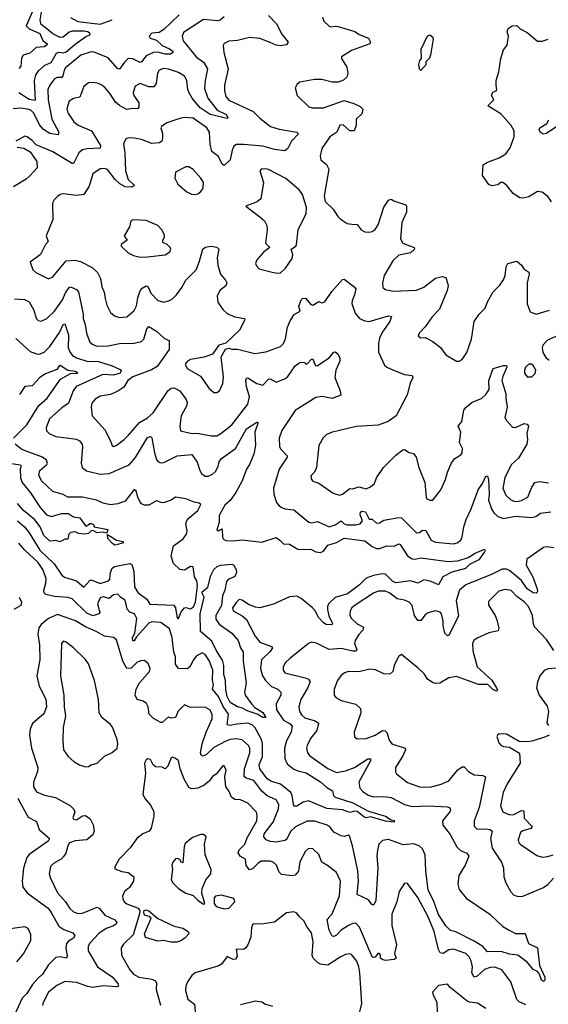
# Model space of a CAD drawing. Extents: x 1954678 to 2060275, y 904822 to 1016299.
# Tile 28 of 256: x 1958590 to 1962167, y 924282 to 930947. Entities that reach past the tile are written whole.
import ezdxf

# ---------------------------------------------------------------- set-up
doc = ezdxf.new("R2010")
doc.units = 0

msp = doc.modelspace()

# ---------------------------------------------------------------- linework, layer by layer
at = {"layer": '0CON20XD'}
for points in [[(1958585, 930453.9), (1958655, 930409.7), (1958697.4, 930402.6), (1958689.8, 930535), (1958698.5, 930571.5), (1958718.1, 930601.9), (1958760.7, 930639.3), (1958802.2, 930657.8), (1958838.9, 930721.1), (1958855, 930726.7), (1958885, 930723.3), (1958905, 930730.4), (1958965, 930780.8), (1959037.5, 930832.5), (1959066, 930845), (1959068.1, 930851.9), (1959050.8, 930865), (1959025, 930870.3), (1958945, 930869.8), (1958925, 930863.3), (1958885, 930828.6), (1958865, 930826.8), (1958815, 930851.6), (1958773.9, 930885), (1958735.4, 930915), (1958728.4, 930945), (1958755, 931109.5)], [(1958691.5, 931035), (1958633.5, 930905), (1958654.6, 930884.6), (1958726.1, 930855), (1958746.9, 930806.9), (1958777.1, 930785), (1958774.5, 930775), (1958755, 930764.2), (1958702, 930758), (1958658.6, 930721.4), (1958613.8, 930706.2), (1958603.5, 930686.5), (1958598.2, 930631.8), (1958585, 930617.5)], [(1959668.7, 930981.3), (1959565, 930881.2), (1959535, 930861.7), (1959485, 930855.3), (1959465.7, 930835), (1959472.2, 930822.2), (1959515, 930808.7), (1959555, 930772.8), (1959605, 930751.2), (1959625.8, 930735), (1959627.5, 930725), (1959610, 930715), (1959574.4, 930714.4), (1959525, 930728.4), (1959495, 930724.4), (1959445, 930702.2), (1959415, 930662.3), (1959405, 930658), (1959355, 930682.8), (1959325, 930685.4), (1959299.2, 930660.8), (1959265, 930612.9), (1959253.9, 930613.9), (1959188.9, 930688.9), (1959095, 930728.4), (1959075, 930730.7), (1959005, 930706.5), (1958899.2, 930620.8), (1958890.3, 930605), (1958883.3, 930566.7), (1958875, 930556.2), (1958843.8, 930556.2), (1958824.3, 930545.7), (1958793.6, 930505), (1958781.5, 930475), (1958782.1, 930405), (1958807.9, 930275), (1958856.2, 930185), (1958851.5, 930168.5), (1958795, 930177.6), (1958751.9, 930205), (1958725, 930236), (1958686.2, 930315), (1958665, 930335.3), (1958641.6, 930341.6), (1958595, 930347.6), (1958546, 930345)], [(1959975, 930967.5), (1959946.2, 930943.8), (1959930.8, 930939.2), (1959835, 930947.6), (1959699.5, 930860.5), (1959688.6, 930835), (1959696.7, 930805), (1959783.8, 930695), (1959837.1, 930657.1), (1959861.5, 930615), (1959845.3, 930535), (1959841.7, 930481.7), (1959863.3, 930415), (1959925.8, 930335.8), (1959986.4, 930305), (1959999.2, 930285), (1959995, 930278.8), (1959878.2, 930305), (1959811.5, 930351.5), (1959757.7, 930415), (1959738.4, 930448.4), (1959728.8, 930475), (1959720.6, 930535), (1959705, 930564), (1959665, 930588.9), (1959597.1, 930612.9), (1959563.5, 930616.5), (1959534.4, 930605), (1959523.8, 930585), (1959514.6, 930515), (1959497.8, 930492.2), (1959465, 930493.2), (1959405.5, 930514.5), (1959372.4, 930497.6), (1959357.1, 930455), (1959363.4, 930433.4), (1959395.7, 930385), (1959397.1, 930355), (1959386.7, 930343.3), (1959355, 930346.2), (1959315, 930340.4), (1959265, 930366.9), (1959239.3, 930389.3), (1959203.6, 930445), (1959168.2, 930485), (1959145.7, 930505), (1959123.3, 930515), (1959087, 930523), (1959055, 930520), (1959024.2, 930495), (1958997.3, 930422.7), (1958955, 930413.5), (1958924.7, 930395.3), (1958910, 930345), (1958915, 930315.8), (1958957.5, 930255), (1958985, 930233.9), (1959076.8, 930195), (1959136.7, 930096.7), (1959135, 930078.6), (1959045, 930074.1), (1959015, 930065.5), (1958991.5, 930045), (1958955.3, 929974.7), (1958945, 929974.5), (1958815, 930052.7), (1958701.2, 930101.2), (1958675, 930128.8), (1958640, 930155), (1958625, 930159.2), (1958563.8, 930125)], [(1958935, 930961.8), (1958984.5, 930934.5), (1959135, 930917), (1959215, 930947.4)], [(1960274.4, 930975), (1960328.3, 930918.3), (1960365, 930849.2), (1960407.5, 930795), (1960395, 930777.5), (1960355, 930771.5), (1960325, 930776), (1960285, 930792.8), (1960215, 930820.3), (1960145, 930826.1), (1960065, 930805.5), (1960005, 930802.2), (1959974.4, 930785.6), (1959967.5, 930772.5), (1959971.2, 930725), (1960000.8, 930615), (1959977.1, 930505), (1959977.1, 930465), (1959985, 930426.7), (1960005, 930401.8), (1960169.2, 930325), (1960215, 930280.6), (1960287.5, 930225), (1960345, 930207.3), (1960466.7, 930186.7), (1960476.2, 930175), (1960429.4, 930125), (1960405, 930075.8), (1960385, 930060), (1960315, 930068.4), (1960235, 930090.4), (1960105, 930103.3), (1960058.2, 930101.8), (1960039.8, 930090.2), (1960027.7, 930065), (1960015, 929998), (1959975, 929959.2), (1959960.4, 929970.4), (1959935, 930021.9), (1959891.5, 930055), (1959878.2, 930105), (1959875.5, 930185), (1959856.5, 930215), (1959765, 930280), (1959705, 930285.7), (1959675, 930279.2), (1959585, 930249.2), (1959550, 930225), (1959546.2, 930215), (1959557.1, 930177.1), (1959557.4, 930142.6), (1959551.9, 930125), (1959535.9, 930114.1), (1959485, 930109.4), (1959415, 930135.4), (1959365.3, 930145.3), (1959323.2, 930146.8), (1959308.8, 930141.2), (1959291.9, 930108.1), (1959302.7, 930045), (1959306.1, 929925), (1959324.7, 929864.7), (1959366.7, 929825), (1959346.8, 929813.2), (1959305, 929816.1), (1959267, 929837), (1959237.3, 929865)], [(1960640, 930965), (1960647.8, 930937.8), (1960685, 930902.5), (1960695, 930898), (1960725, 930904.2), (1960745, 930901.4), (1960857.9, 930867.9), (1960887.3, 930847.3), (1960951.7, 930821.7), (1960963.3, 930795), (1960960, 930785), (1960835, 930738.6), (1960767.5, 930695), (1960767.5, 930685), (1960803.8, 930625), (1960811.2, 930585), (1960805, 930557.5), (1960782.3, 930537.7), (1960745, 930523.8), (1960705.8, 930524.2), (1960635, 930543.3), (1960585, 930541.5), (1960485, 930523.3), (1960468.3, 930511.7), (1960453.6, 930486.4), (1960468.8, 930435), (1960546.8, 930356.8), (1960570.3, 930350.3), (1960645, 930350.9), (1960785, 930400), (1960850.8, 930380.8), (1960895, 930358.8), (1960911.2, 930341.2), (1960905, 930310), (1960866.7, 930273.3), (1960867.3, 930232.7), (1960853.9, 930196.1), (1960825, 930194), (1960780, 930235), (1960757, 930233), (1960736, 930185), (1960688.8, 930155), (1960635.8, 930075), (1960624.4, 930025), (1960629.1, 929999.1), (1960666.8, 929966.8), (1960682.5, 929935), (1960650, 929755), (1960656.4, 929716.4), (1960711.2, 929665), (1960742, 929615), (1960758.9, 929598.9), (1960806.9, 929566.9), (1960837.4, 929562.6), (1960875, 929562), (1960901.4, 929525), (1960925, 929511.9), (1960955, 929508.1), (1960975, 929512.5), (1960995, 929528), (1961015, 929558), (1961055, 929678.8), (1961085, 929726), (1961105, 929733.3), (1961121.9, 929721.9), (1961203.3, 929695), (1961208.6, 929685), (1961207.1, 929645), (1961176.9, 929575), (1961167.1, 929465), (1961184, 929435), (1961260, 929405), (1961262.5, 929395), (1961235, 929370), (1961155, 929354.3), (1961115, 929314.3), (1961056.9, 929215), (1961045.8, 929165), (1961048, 929135), (1961065, 929120), (1961115, 929110.6), (1961275, 929115.6), (1961325, 929136.9), (1961405, 929198.6), (1961448.8, 929208.8), (1961472.9, 929202.9), (1961484.3, 929165), (1961490, 929145), (1961483.1, 929115), (1961431.2, 928988.8), (1961382.2, 928935), (1961335, 928868), (1961293.3, 928825), (1961286.7, 928805), (1961304.1, 928794.1), (1961335, 928796), (1961385, 928768), (1961437.6, 928727.6), (1961475, 928678), (1961545, 928636.2), (1961565, 928636.2), (1961584.1, 928645.9), (1961615.7, 928695), (1961647.3, 928785), (1961666.7, 928905), (1961699.4, 928955), (1961740.6, 928995), (1961755, 929036.7), (1961794, 929105), (1961839.1, 929150.9), (1961863.2, 929186.8), (1961874.3, 929215), (1961881.2, 929275), (1961893.6, 929296.4), (1961955, 929312.5), (1961985, 929286.2), (1962001.3, 929261.3), (1962035, 929238.8), (1962038.6, 929225), (1962023.9, 929165), (1962023.5, 929023.5), (1962045, 928970.8), (1962085, 928954.4), (1962175, 928981.4)], [(1962189.2, 929715), (1962165, 929751.2), (1962125, 929780), (1962095, 929784), (1962035, 929748.8), (1961995, 929738.8), (1961975, 929741.2), (1961930.3, 929770.3), (1961886, 929825), (1961860, 929845), (1961845, 929845.8), (1961825, 929830), (1961785, 929822.5), (1961765, 929832.5), (1961721.7, 929891.7), (1961726.7, 929965), (1961756.1, 929983.9), (1961835, 930011.2), (1961879.7, 930040.3), (1961909.8, 930080.2), (1961937.1, 930155), (1961935.7, 930195.7), (1961915, 930231.2), (1961845, 930310), (1961757.5, 930365), (1961797.8, 930405), (1961782.9, 930435), (1961792.9, 930457.1), (1961815.2, 930464.8), (1961818.6, 930471.4), (1961815, 930503.3), (1961813.6, 930536.4), (1961832.9, 930595), (1961846.2, 930685), (1961865, 930742.5), (1961890, 930775), (1961897.5, 930835), (1961890, 930865), (1961895, 930887.5), (1961923.6, 930906.4), (1961955, 930907.5), (1961977.5, 930885), (1962025, 930860), (1962095, 930801.2), (1962125, 930802), (1962167.5, 930815)], [(1961305, 930602.5), (1961340, 930645), (1961340, 930665), (1961365, 930690), (1961375, 930720), (1961390, 930815), (1961385, 930827.5), (1961365, 930842.5), (1961347.5, 930835), (1961304.3, 930745), (1961307.5, 930685), (1961295, 930670), (1961288.8, 930645), (1961293.6, 930613.6), (1961305, 930602.5)], [(1962225.7, 930224.3), (1962155, 930177.3), (1962135, 930173.3), (1962114.5, 930184.5), (1962105.6, 930205), (1962111.1, 930215), (1962156.4, 930243.7), (1962171, 930269)], [(1958572.5, 930085), (1958617.9, 930077.9), (1958661.9, 930051.9), (1958706.6, 929986.6), (1958707.5, 929945), (1958659.5, 929890.5), (1958635, 929867.8), (1958548.8, 929815)], [(1959775, 929764.2), (1959795, 929768.8), (1959816.7, 929785), (1959832.3, 929807.7), (1959834.2, 929845), (1959815.8, 929875), (1959765, 929932.5), (1959735, 929952), (1959715, 929952), (1959645, 929916.2), (1959640, 929875), (1959661.2, 929835), (1959721.3, 929781.3), (1959753.6, 929766.4), (1959775, 929764.2)], [(1959237.3, 929865), (1959185, 929932.5), (1959165, 929941.1), (1959135, 929938.6), (1959085, 929903.8), (1959060.2, 929819.8), (1959025, 929764), (1958975, 929757.5), (1958885, 929767.5), (1958865, 929764), (1958845, 929750), (1958822.8, 929727.2), (1958813.1, 929705), (1958814.4, 929595), (1958770, 929485), (1958783.3, 929445), (1958765.8, 929425), (1958731.2, 929358.8), (1958660, 929305), (1958680, 929255), (1958700, 929235), (1958785, 929192.5), (1958815, 929206), (1958905, 929314.2), (1958965, 929320.4), (1959001.5, 929311.5), (1959080.8, 929270.8), (1959117.8, 929235), (1959138, 929195), (1959145, 929140), (1959162.3, 929102.3), (1959169.1, 929059.1), (1959180.6, 929015), (1959204.6, 928964.6), (1959231.5, 928941.5), (1959265, 928930.6), (1959315, 928935.7), (1959365, 928978.1), (1959380.1, 929009.9), (1959388.6, 929065), (1959405, 929111.9), (1959419.7, 929130.3), (1959445, 929145.4), (1959460, 929140), (1959477.5, 929095), (1959525, 929047.5), (1959565, 929034.4), (1959605, 929045.5), (1959625, 929057.5), (1959650.4, 929085), (1959688.5, 929135), (1959715.3, 929184.7), (1959784.6, 929255), (1959804.8, 929305.2), (1959828.9, 929395), (1959845, 929408.2), (1959885, 929414.5), (1959925, 929406.9), (1959938.6, 929395), (1959927.6, 929335), (1959930.3, 929285), (1959949.2, 929225), (1959982.5, 929185), (1959991.1, 929165), (1959984.4, 929145), (1959943.5, 929115), (1959926.2, 929075), (1959932.1, 929035), (1959965.6, 928985), (1959995, 928959.5), (1960045, 928935.6), (1960112.5, 928925), (1960113.3, 928915), (1960078, 928845), (1959985, 928757.5), (1959937.5, 928745), (1959895, 928683.8), (1959838.2, 928661.8), (1959745, 928646.9), (1959726, 928635), (1959710, 928615), (1959722.5, 928585), (1959814.2, 928535), (1959871.7, 928451.7), (1959905, 928423.8), (1959925, 928423.3), (1959943.3, 928435), (1959964.4, 928485), (1959968.3, 928528.3), (1959953.8, 928665), (1959983.6, 928716.4), (1960005, 928723.3), (1960025, 928716.2), (1960065, 928718), (1960182.4, 928687.6), (1960255, 928697.8), (1960356, 928734), (1960375, 928756), (1960387.9, 928787.9), (1960402.9, 928865), (1960421.1, 928908.9), (1960447.9, 928952.1), (1960488.8, 928975), (1960479.5, 929005), (1960495, 929052), (1960505, 929060.8), (1960525, 929062.5), (1960560.3, 929020.3), (1960574.4, 929014.4), (1960615, 929040), (1960635, 929031.2), (1960655, 929038), (1960703.6, 929106.3), (1960775, 929188.8), (1960785, 929190), (1960852.3, 929142.3), (1960864.6, 929125), (1960856.6, 929085), (1960839.2, 929045), (1960838.5, 929025), (1960861.2, 928961.2), (1960888.8, 928925), (1960925, 928908.6), (1960955, 928904.4), (1961085, 928942.2), (1961107, 928937), (1961095.5, 928905), (1961045.3, 928834.7), (1961025, 928792), (1961017.5, 928755), (1961017.5, 928697.5), (1961058.7, 928608.7), (1961074.6, 928594.6), (1961120, 928575), (1961195, 928545.8), (1961245, 928539.2), (1961250.8, 928525), (1961232.6, 928487.4), (1961212.6, 928407.4), (1961138, 928265), (1961083.6, 928226.4), (1961015, 928203.3), (1960866.8, 928193.2), (1960696.9, 928153.1), (1960663.2, 928136.8), (1960643.4, 928116.6), (1960614.2, 928065), (1960598, 927915), (1960586.1, 927883.9), (1960561.4, 927858.6), (1960564.4, 927835), (1960575, 927824), (1960615, 927808.8), (1960712.3, 927742.3), (1960755, 927729.4), (1960775, 927735.6), (1960825, 927773.3), (1960845, 927772.2), (1960885, 927784.7), (1960935, 927771.4), (1960963.8, 927785), (1960992, 927808), (1961004, 927845), (1961052, 927915), (1961135, 928000), (1961182.5, 928035), (1961195, 928036.7), (1961225, 928018), (1961255, 928010), (1961273.8, 927985), (1961290.6, 927915), (1961331.9, 927815), (1961340, 927715), (1961345, 927703.8), (1961365, 927693.8), (1961386.2, 927695), (1961440, 927765), (1961472, 927835), (1961484.2, 927885), (1961511.7, 927948.3), (1961535, 927976.7), (1961575, 928002.5), (1961583.9, 928016.1), (1961585.8, 928045), (1961565.8, 928085), (1961576.5, 928155), (1961557.7, 928195), (1961582.2, 928227.8), (1961596.8, 928303.2), (1961611.1, 928325), (1961651.7, 928358.3), (1961715, 928383.8), (1961745, 928410), (1961767.3, 928445), (1961764.5, 928505), (1961793.5, 928586.5), (1961865, 928607.1), (1961885, 928606.2), (1961886.2, 928595), (1961858.5, 928531.5), (1961853.1, 928505), (1961880.8, 928415), (1961879.1, 928385), (1961889.6, 928325), (1961874.2, 928254.2), (1961883.8, 928235), (1961925, 928190), (1961945, 928186.7), (1962005, 928213.8), (1962025, 928210), (1962033.8, 928195), (1962023.1, 928145), (1962027.1, 928105), (1962021.1, 928075), (1961965, 927980), (1961915, 927934.4), (1961872.7, 927845), (1961860, 927775), (1961879.1, 927729.1), (1961910.4, 927700.4), (1961935, 927689.1), (1961955, 927685.5), (1961987, 927693), (1962027.8, 927715), (1962055, 927783.8), (1962076.3, 927813.7), (1962105, 927822.2), (1962168.3, 927811.7)], [(1960335, 929231.2), (1960355, 929233.8), (1960390, 929265), (1960435, 929330), (1960438.9, 929355), (1960427.5, 929395), (1960458.8, 929415), (1960464.2, 929425), (1960474.3, 929525.7), (1960528.8, 929635), (1960531.2, 929675), (1960504, 929765), (1960481.2, 929795), (1960391.5, 929871.5), (1960275, 929933.8), (1960255, 929938.8), (1960225, 929936.2), (1960214.2, 929925), (1960240, 929845), (1960222, 929735), (1960196.7, 929715), (1960120, 929685), (1960215, 929613.8), (1960246.2, 929585), (1960262, 929555), (1960265.8, 929525.8), (1960254.2, 929435), (1960284, 929405), (1960241.2, 929375), (1960195, 929322.5), (1960187, 929297), (1960191.7, 929281.7), (1960211.7, 929261.7), (1960298.3, 929238.3), (1960335, 929231.2)], [(1959405, 929340), (1959455, 929343.1), (1959575, 929355.6), (1959606, 929375), (1959612.5, 929395), (1959608.6, 929405), (1959588.6, 929425), (1959558.8, 929438.8), (1959557.8, 929455), (1959570, 929475), (1959567.3, 929495), (1959553.1, 929525), (1959525, 929554.4), (1959445, 929587.1), (1959355, 929592.5), (1959342.5, 929585), (1959332.5, 929545), (1959297.5, 929485), (1959316.7, 929455), (1959276.2, 929425), (1959276.7, 929415), (1959325, 929368), (1959360.3, 929350.3), (1959405, 929340)], [(1958555, 929058.6), (1958622.4, 929052.4), (1958655, 929038.1), (1958684.6, 928985), (1958703, 928923), (1958715, 928910.8), (1958735, 928905.7), (1958775, 928925.6), (1958826.8, 928973.2), (1958879, 929051), (1958900.6, 929099.4), (1958925, 929133.6), (1958935, 929138.8), (1958975, 929121.2), (1958988, 929105), (1959019.1, 928955), (1959020, 928925), (1959033.8, 928885), (1959043.3, 928825), (1959064.4, 928765), (1959085, 928747.5), (1959115, 928737.9), (1959188.7, 928738.7), (1959265, 928754.6), (1959365, 928757.1), (1959415, 928768.9), (1959430.9, 928785), (1959450.4, 928855), (1959465, 928870.6), (1959515, 928839.6), (1959569.4, 928789.4), (1959602.4, 928775), (1959601.9, 928715), (1959520.5, 928599.5), (1959482.4, 928577.6), (1959355, 928529.6), (1959322.5, 928505), (1959295, 928460.5), (1959255, 928431.8), (1959205, 928411.2), (1959135, 928399.5), (1959101.2, 928378.8), (1959078.3, 928351.7), (1959073.6, 928325), (1959081.4, 928265), (1959168.1, 928168.1), (1959205.8, 928095), (1959215, 928063.8), (1959225, 928058), (1959243.3, 928065), (1959297.5, 928105), (1959326.9, 928135), (1959399.9, 928220.1), (1959455, 928251.1), (1959492.7, 928285), (1959595, 928437.1), (1959615, 928452.7), (1959635, 928455.4), (1959675, 928434.5), (1959716.2, 928376.2), (1959723.2, 928355), (1959721.3, 928335), (1959684, 928265), (1959673.3, 928195), (1959678, 928165), (1959745, 928147.8), (1959805.3, 928145.3), (1959885, 928129.2), (1959925, 928131.2), (1959951.4, 928145), (1960025, 928204.4), (1960133.9, 928345), (1960146.1, 928393.9), (1960125.9, 928465), (1960120.9, 928505), (1960125, 928520.8), (1960135, 928522.5), (1960195, 928485.4), (1960236.1, 928473.9), (1960275, 928513.8), (1960285, 928515.5), (1960325, 928493.9), (1960385, 928516.4), (1960405, 928532.7), (1960455, 928604.4), (1960485, 928626.2), (1960505, 928630), (1960517.1, 928627.1), (1960525, 928617.5), (1960535, 928618.8), (1960565, 928650), (1960575, 928651.2), (1960589.4, 928609.4), (1960595, 928604.3), (1960605, 928607.1), (1960685, 928659.4), (1960715, 928697.5), (1960725, 928700), (1960742, 928685), (1960755.8, 928655.8), (1960757.1, 928635), (1960730, 928575), (1960722.5, 928525), (1960759.2, 928435), (1960763.3, 928405), (1960705, 928382.9), (1960637, 928397), (1960595, 928390.4), (1960455, 928302.5), (1960365, 928167.1), (1960347.1, 928115), (1960347.5, 928057.5), (1960355, 928041.2), (1960401.2, 927995), (1960400, 927985), (1960345.3, 927904.7), (1960307.8, 927775), (1960311.1, 927735), (1960328.3, 927678.3), (1960345, 927656.2), (1960363.3, 927645), (1960385, 927635.8), (1960445, 927629.2), (1960546.7, 927545), (1960565, 927542.2), (1960605, 927550), (1960685, 927514.4), (1960725, 927527.3), (1960765, 927554.5), (1960785, 927534.7), (1960805, 927527.6), (1960865, 927527.3), (1960895, 927533.8), (1960909.2, 927555), (1960894.5, 927595), (1960897.4, 927612.6), (1960905, 927619.6), (1960929.5, 927615), (1960955, 927567.1), (1960975, 927565.3), (1961005, 927538.2), (1961025, 927541.1), (1961055, 927558.9), (1961155, 927578), (1961175, 927576), (1961275, 927474.4), (1961295, 927476.9), (1961315, 927491.1), (1961339.1, 927489.1), (1961375, 927423.3), (1961405, 927410.4), (1961525, 927398.9), (1961551.2, 927405), (1961574.3, 927425), (1961584.5, 927445.5), (1961595.4, 927515), (1961610.5, 927565), (1961644.5, 927635), (1961691.8, 927765), (1961721.9, 927808.1), (1961745, 927857.5), (1961755, 927856.7), (1961762.5, 927835), (1961767.8, 927735), (1961763.7, 927695), (1961782.8, 927635), (1961799.3, 927609.3), (1961825.2, 927585.2), (1961865, 927570.3), (1961945, 927586), (1962053.3, 927576.7), (1962082.9, 927585), (1962115, 927606.2), (1962185, 927615.6)], [(1958565, 928789.2), (1958660.5, 928700.5), (1958705, 928684.4), (1958725, 928683.3), (1958755, 928697.5), (1958795, 928734.6), (1958859.7, 928830.3), (1958885, 928884.4), (1958895, 928887.8), (1958920.9, 928815), (1958919.2, 928725), (1958930.7, 928695), (1958947.9, 928675), (1958975, 928658.6), (1959045, 928635.7), (1959124, 928634), (1959215.2, 928605.2), (1959269.7, 928579.7), (1959277.5, 928567.5), (1959271.1, 928555), (1959225, 928540.2), (1959153.8, 928546.2), (1958973.1, 928465), (1958951.2, 928435), (1958919.4, 928350.6), (1958875, 928320.6), (1958792.2, 928245), (1958768.6, 928185), (1958771.9, 928165), (1958788.8, 928145), (1958835.5, 928125.5), (1958975, 928108.5), (1958995, 928097.1), (1959011.9, 928075), (1959015.6, 928055), (1959005.6, 927945), (1959012.9, 927915), (1959042.6, 927892.6), (1959135, 927870.5), (1959195.6, 927875.6), (1959330.6, 927935), (1959375, 927982.7), (1959455, 928118.6), (1959475, 928126), (1959485, 928117.5), (1959502, 928015), (1959515, 927971.2), (1959526.2, 927955), (1959545, 927947.5), (1959565, 927950), (1959655, 927995.4), (1959755, 928004.5), (1959792.3, 927952.3), (1959808.5, 927895), (1959820, 927875), (1959845, 927858.1), (1959865, 927857.5), (1959895, 927870), (1959915, 927889.6), (1959933.1, 927923.1), (1959940.3, 927955), (1959955, 927977.7), (1960051.5, 928045), (1960125, 928176.7), (1960195, 928222.5), (1960205, 928220), (1960180.4, 928155), (1960186.3, 928065), (1960173.8, 928006.2), (1960145, 927936.2), (1960124.3, 927905), (1960095.4, 927825), (1960053.1, 927746.9), (1960015, 927692.5), (1959979.4, 927660.6), (1959939.8, 927590.2), (1959940, 927545), (1959924, 927495), (1959935, 927487.5), (1959955, 927500), (1959960, 927495), (1959962, 927445), (1959970.1, 927430.1), (1959985, 927421.5), (1960035, 927419.2), (1960095, 927425.6), (1960229.7, 927410.3), (1960325, 927441.1), (1960350.8, 927425), (1960375, 927399.2), (1960415, 927396.2), (1960472.1, 927362.1), (1960565, 927361.3), (1960595, 927346), (1960625, 927339.7), (1960645, 927348.5), (1960675, 927389.2), (1960735, 927408.9), (1960785, 927436.9), (1960925, 927418.6), (1960975, 927380.3), (1961005, 927367.2), (1961025, 927368.4), (1961075, 927386.7), (1961125, 927382.9), (1961155, 927398.5), (1961165.5, 927395), (1961177.6, 927375), (1961215, 927318.8), (1961245, 927296.8), (1961265.3, 927294.7), (1961305, 927305.4), (1961488.7, 927278.7), (1961555, 927284.1), (1961624.3, 927305.7), (1961673.4, 927336.6), (1961735, 927363.8), (1961739.4, 927355), (1961735.5, 927345), (1961698.1, 927291.9), (1961635, 927258.6), (1961607.8, 927232.2), (1961515, 927206.3), (1961454.7, 927175.3), (1961425, 927120.8), (1961375, 927144.7), (1961325, 927155.4), (1961285, 927133.1), (1961235, 927148.9), (1961135, 927134.2), (1961114.7, 927145), (1961065, 927193), (1961046.1, 927196.1), (1960985, 927185.9), (1960935, 927166), (1960889.2, 927120.8), (1960808.3, 927061.7), (1960725, 927036.1), (1960681.5, 926995), (1960672.6, 926975), (1960672.2, 926955), (1960682.2, 926912.2), (1960704.3, 926865), (1960706, 926855), (1960695, 926850.6), (1960665, 926854.2), (1960645, 926865.3), (1960615, 926897.5), (1960590.4, 926945), (1960572.6, 926965), (1960495, 927028.8), (1960465, 927043.9), (1960415, 927040), (1960308.6, 926991.4), (1960215, 926966.8), (1960185, 926970), (1960137.5, 926987.5), (1960095, 927018.5), (1960075, 927022.5), (1960056.5, 927005), (1960031.2, 926965), (1960034.2, 926945), (1960095, 926912.5), (1960125, 926886.9), (1960182.7, 926775), (1960214.2, 926734.2), (1960294, 926704), (1960300.5, 926695), (1960285, 926671.1)], [(1962235, 928810.6), (1962163, 928777), (1962131.2, 928745), (1962126.4, 928725), (1962130, 928695), (1962149.7, 928659.7), (1962172.1, 928642.1)], [(1962055, 928530.8), (1962078.3, 928551.7), (1962082.5, 928575), (1962065, 928607.5), (1962054.5, 928614.5), (1962035, 928615.4), (1962014, 928595), (1962006.2, 928575), (1962006.5, 928555), (1962025, 928530.8), (1962055, 928530.8)], [(1958547.8, 928115), (1958638.8, 928205), (1958720.7, 928335), (1958776.3, 928385), (1958866.6, 928515), (1958935, 928552), (1958984, 928555), (1958965, 928566.4), (1958915, 928571.8), (1958865, 928606.9), (1958857.5, 928605), (1958841.1, 928578.9), (1958765, 928550), (1958725.5, 928524.5), (1958675, 928468.6), (1958625, 928464), (1958588.9, 928411.1)], [(1958575, 927554), (1958623.8, 927513.8), (1958655, 927474.6), (1958725.5, 927355.5), (1958823.3, 927263.3), (1958875, 927186.5), (1958892.5, 927172.5), (1958975, 927148.7), (1959025, 927105.6), (1959065, 927150.8), (1959075, 927154.4), (1959135, 927129.7), (1959191.2, 927148.8), (1959199.5, 927160.5), (1959204.3, 927205), (1959215.2, 927234.8), (1959231.2, 927245), (1959335, 927265.3), (1959349.5, 927259.5), (1959363.3, 927215), (1959367.8, 927107.8), (1959389.2, 927069.2), (1959450.8, 927025), (1959471.7, 926991.7), (1959633.1, 926983.1), (1959645.3, 926965), (1959655, 926897.1), (1959665, 926893.3), (1959682.1, 926937.9), (1959705, 926965.4), (1959715, 926969.1), (1959745, 926959.4), (1959766.8, 926973.2), (1959779.7, 927005), (1959794.5, 927115), (1959788.4, 927148.4), (1959773.8, 927175), (1959764.6, 927244.6), (1959745, 927246.8), (1959705, 927220), (1959675, 927224.7), (1959631.3, 927265), (1959614.4, 927315), (1959631.9, 927385), (1959696.6, 927433.4), (1959719.7, 927465), (1959722.5, 927485), (1959713.9, 927535), (1959721.9, 927558.1), (1959736.9, 927575), (1959794.6, 927625), (1959817.1, 927665), (1959804.6, 927674.6), (1959770.4, 927680.4), (1959715, 927704.4), (1959645, 927716), (1959616.2, 927693.8), (1959571.1, 927678.9), (1959555, 927677.5), (1959515, 927689.3), (1959465, 927662), (1959435, 927660.9), (1959415, 927669.6), (1959405, 927681.8), (1959388.9, 927715), (1959379.5, 927755), (1959365, 927768), (1959305, 927688.9), (1959255, 927670.6), (1959205, 927664.3), (1959155, 927675.6), (1959110, 927695), (1959015, 927714.1), (1958916.2, 927716.2), (1958885, 927732.2), (1958815, 927753.6), (1958737.3, 927825), (1958718.8, 927865), (1958725.5, 927895), (1958775, 927936.2), (1958779.4, 927945), (1958772.2, 927965), (1958745.7, 927985.7), (1958651.1, 928018.9), (1958605, 928038.8), (1958560.6, 928075)], [(1958532.6, 927942.6), (1958595, 927934.2), (1958601.1, 927925), (1958593.7, 927906.3), (1958596.6, 927845), (1958608.1, 927815), (1958663.1, 927745), (1958727.8, 927645), (1958772.5, 927595), (1958805, 927583.8), (1958874.2, 927604.2), (1958920, 927605), (1958955, 927581.2), (1958997.5, 927575), (1959035, 927521.2), (1959045, 927520), (1959064, 927536), (1959075, 927536.2), (1959089.2, 927529.2), (1959095, 927513.3), (1959185.8, 927495.8), (1959179.5, 927470.5), (1959148.6, 927478.6), (1959115, 927472.7), (1959085, 927488.8), (1959075, 927487.5), (1959055, 927470), (1959025, 927465.4), (1958988.3, 927468.3), (1958965, 927480), (1958935, 927476.7), (1958922.5, 927465), (1958915, 927430), (1958895, 927430), (1958865, 927412.5), (1958835, 927422.5), (1958795, 927417.5), (1958752.9, 927455), (1958729.5, 927515), (1958692.3, 927562.3), (1958615.5, 927625), (1958575, 927671.5)], [(1959235, 927390.8), (1959219.5, 927399.5), (1959185.8, 927435), (1959185, 927462.5), (1959244.7, 927424.7), (1959291.2, 927415), (1959291.2, 927405), (1959255, 927394.6), (1959235, 927390.8)], [(1960285, 926671.1), (1960226.9, 926615), (1960220, 926555), (1960233.2, 926505), (1960253.8, 926475), (1960293.1, 926433.1), (1960337.1, 926415), (1960357.8, 926395), (1960356.4, 926375), (1960326.7, 926315), (1960328.9, 926275), (1960375, 926206.6), (1960420.8, 926180.8), (1960433.8, 926165), (1960427.7, 926125), (1960394.7, 926065), (1960381.6, 926015), (1960384.7, 925945), (1960399.9, 925909.9), (1960444.4, 925874.4), (1960472.2, 925862.2), (1960529.7, 925849.7), (1960625, 925788.9), (1960669.7, 925749.7), (1960707.3, 925727.3), (1960714.5, 925695), (1960724.3, 925685), (1960845, 925645.2), (1960950.5, 925590.5), (1961034, 925564), (1961065, 925556.4), (1961105, 925530), (1961125, 925525.6), (1961125, 925514.4), (1961065, 925522), (1960965, 925550.4), (1960935, 925544.4), (1960920, 925550), (1960875, 925587.3), (1960855, 925590.6), (1960825, 925580.6), (1960775, 925599.1), (1960667.6, 925607.6), (1960545, 925660.4), (1960509.1, 925650.9), (1960465, 925622.7), (1960445, 925624), (1960433.8, 925695), (1960425.2, 925715.2), (1960355, 925772), (1960295, 925789.6), (1960265, 925807.5), (1960215.6, 925875), (1960211, 925905), (1960232.7, 925957.3), (1960233.5, 926045), (1960226.6, 926075), (1960184.3, 926154.3), (1960164.3, 926174.3), (1960135, 926184.4), (1960058.8, 926178.8), (1960015, 926168.7), (1959993.1, 926173.1), (1960002.6, 926245), (1959967.8, 926297.8), (1959935, 926365.4), (1959894.5, 926415), (1959901.5, 926445), (1959895.9, 926475.9), (1959897.5, 926545), (1959874.7, 926605), (1959845, 926650.5), (1959825, 926660.9), (1959785, 926638), (1959765.3, 926615), (1959742.4, 926567.6), (1959725, 926552.2), (1959665, 926555.8), (1959643.8, 926585), (1959645.4, 926635), (1959634, 926665), (1959622, 926765), (1959605, 926824.4), (1959545.7, 926865.7), (1959485, 926872.1), (1959465, 926862.4), (1959381.3, 926768.7), (1959365, 926742.7), (1959355, 926742.7), (1959354.1, 926765), (1959370.2, 926795), (1959382.7, 926892.7), (1959368.2, 926925), (1959335, 926937.5), (1959317.7, 926957.7), (1959305, 927017.7), (1959273.6, 927035), (1959255, 927058.5), (1959225, 927054.1), (1959195, 927029.3), (1959155, 927040.8), (1959135.9, 927034.1), (1959117.3, 926992.7), (1959131.9, 926935), (1959125.4, 926924.6), (1959085, 926910.8), (1959045, 926928.8), (1958945, 927026), (1958915, 927036), (1958825, 927043.2), (1958767.2, 927057.2), (1958756.7, 927066.7), (1958754.3, 927084.3), (1958768.1, 927131.9), (1958768.3, 927165), (1958747.3, 927225), (1958715, 927272.4), (1958625, 927356.8), (1958585, 927404.2)], [(1962205, 927372.3), (1962155, 927378), (1962135, 927373.4), (1962021.4, 927295), (1962017.3, 927255), (1962063.6, 927175), (1962091.8, 927095), (1962094.4, 927075), (1962085, 927064.2), (1962065, 927068.2), (1962025, 927094.7), (1961985, 927151.8), (1961905, 927217.8), (1961885, 927228.4), (1961855, 927227.2), (1961786.8, 927193.2), (1961608.8, 927121.2), (1961565.5, 927085), (1961542.9, 927015), (1961559.6, 926910.4), (1961495, 926782), (1961485, 926777.5), (1961466.9, 926795), (1961455.5, 926845), (1961456.5, 926875), (1961444.5, 926924.5), (1961435, 926935.8), (1961405, 926945.7), (1961355, 926931.8), (1961335, 926917.7), (1961305, 926880.5), (1961285, 926880), (1961261.5, 926915), (1961245, 926982), (1961225, 927004.4), (1961195, 927017.8), (1961145, 927027.9), (1961094.8, 927064.8), (1961065, 927078.8), (1961015, 927078.2), (1960984.8, 927065.2), (1960860, 926985), (1960838.5, 926965), (1960827.5, 926945), (1960823.6, 926915), (1960835, 926892.9), (1960875, 926858.6), (1960916.7, 926835), (1960912.5, 926815), (1960885, 926785.8), (1960859.5, 926745), (1960856.5, 926725), (1960871.4, 926685), (1960866.9, 926673.1), (1960845, 926671.5), (1960765, 926690.4), (1960685, 926684.5), (1960597.8, 926727.8), (1960565, 926733.5), (1960545, 926724.4), (1960417.4, 926622.6), (1960387.4, 926592.6), (1960372.5, 926565), (1960372.5, 926545), (1960385, 926525.8), (1960523, 926493), (1960543.5, 926483.5), (1960555.5, 926465), (1960538.7, 926421.3), (1960493.7, 926345), (1960479.6, 926295), (1960482.9, 926265), (1960499.2, 926239.2), (1960520.4, 926220.4), (1960590.8, 926200.8), (1960611.4, 926185), (1960600.9, 926135), (1960558.3, 926081.7), (1960535.5, 926035), (1960531.5, 926015), (1960536.9, 925985), (1960554.3, 925965), (1960675, 925878.2), (1960735, 925850.4), (1960795, 925862.6), (1960855, 925884.2), (1960945, 925942.7), (1960964.3, 925944.3), (1960967.5, 925935), (1960885.4, 925785), (1960891.1, 925745), (1960911.7, 925721.7), (1960947.4, 925697.4), (1960985, 925685.9), (1961055, 925689.5), (1961105, 925682.2), (1961195, 925635.5), (1961245, 925621.1), (1961355, 925625.3), (1961485, 925618.5), (1961501.9, 925611.9), (1961505.5, 925595.5), (1961501.2, 925585), (1961452.2, 925525), (1961453.1, 925495), (1961502.3, 925432.3), (1961547.8, 925347.8), (1961574.1, 925324.1), (1961617.1, 925305), (1961629.4, 925285), (1961604.4, 925225), (1961561.1, 925155), (1961556.2, 925095), (1961565, 925059.2), (1961611.2, 925001.2), (1961771.3, 924891.3), (1961859.7, 924809.7), (1961902.5, 924785)], [(1960255, 926223.8), (1960235, 926224.6), (1960196.9, 926246.9), (1960129.1, 926269.2), (1960097.5, 926287.5), (1960064, 926295), (1960015, 926325.7), (1959995, 926366), (1959985, 926410), (1959983.5, 926475), (1959971, 926515), (1959972.5, 926575), (1959962.3, 926612.3), (1959921, 926675), (1959890.7, 926740.7), (1959814.8, 926804.8), (1959811.1, 926925), (1959837.6, 927037.6), (1959824.2, 927065), (1959825.2, 927074.8), (1959863.3, 927105), (1959883.4, 927185), (1959905, 927225.5), (1959925.7, 927245), (1959948, 927255), (1960025, 927262.5), (1960036.4, 927256.4), (1960055.7, 927225.7), (1960058.1, 927205), (1960045, 927177.9), (1960001.6, 927158.4), (1959988.9, 927145), (1959977.8, 927085), (1959963.1, 927046.9), (1959955, 926981.2), (1959917.3, 926915), (1959918.4, 926888.4), (1959940, 926855), (1960025.6, 926795), (1960068.7, 926745), (1960083.4, 926695), (1960102.5, 926665), (1960102.9, 926605), (1960122, 926458), (1960112, 926395), (1960117.1, 926375), (1960157.8, 926315), (1960181.8, 926291.8), (1960235, 926258), (1960255, 926223.8)], [(1962205, 926678), (1962155, 926750.6), (1962075, 926837.2), (1962066.9, 926856.9), (1962061.1, 926915), (1962032.8, 926975), (1962005, 927006.8), (1961955, 927042.7), (1961915, 927082.7), (1961875, 927090), (1961832, 927078), (1961762, 927008), (1961762.7, 926985), (1961807.8, 926915), (1961820, 926885), (1961831.9, 926828.1), (1961828.9, 926811.1), (1961764.1, 926795.9), (1961685, 926760), (1961664.4, 926745), (1961654.5, 926725), (1961657.1, 926675), (1961685, 926567.1), (1961785, 926475.8), (1961817.5, 926425), (1961822.5, 926407.5), (1961817.7, 926402.3), (1961792.1, 926412.1), (1961757, 926447), (1961695, 926447.9), (1961545, 926500), (1961495, 926491.9), (1961433.8, 926456.2), (1961405, 926453.1), (1961387.9, 926457.9), (1961351.2, 926481.2), (1961328.1, 926518.1), (1961287.8, 926557.8), (1961175, 926650), (1961154.3, 926635.7), (1961125.4, 926574.6), (1961114.4, 926535), (1961095, 926517.1), (1961055, 926518.9), (1960997.1, 926547.1), (1960958.6, 926551.4), (1960886.2, 926533.8), (1960815, 926534.4), (1960788.8, 926525), (1960764.2, 926505), (1960741.4, 926475), (1960718.1, 926415), (1960718, 926375), (1960729.7, 926359.7), (1960765, 926339.4), (1960865, 926314.2), (1960896, 926285), (1960899.4, 926255), (1960852.9, 926125), (1960855, 926092.5), (1960875, 926080), (1960935, 926081.9), (1960995, 926103.4), (1961045, 926136.2), (1961063.8, 926133.8), (1961075, 926122), (1961090.8, 926070.8), (1961108.6, 926045), (1961198, 926015), (1961200, 926005), (1961183.3, 925965), (1961133.6, 925885), (1961132.2, 925855), (1961141.1, 925841.1), (1961215, 925783.6), (1961295, 925753.9), (1961367, 925753), (1961441.3, 925771.3), (1961495, 925795.6), (1961555, 925869.4), (1961585, 925890), (1961598.8, 925888.8), (1961627.2, 925857.2), (1961665, 925834.5), (1961725, 925830), (1961741.4, 925821.4), (1961698.5, 925615), (1961665.6, 925525), (1961665, 925487.5), (1961685, 925467.1), (1961745, 925470.4), (1961774.6, 925464.6), (1961787.8, 925455), (1961777.2, 925405), (1961788.3, 925338.3), (1961850.4, 925245), (1961864.6, 925204.6), (1961866.9, 925145), (1961880, 925105), (1961913.3, 925043.3), (1961935, 925021.4), (1961965, 925011.1), (1961995, 925014.4), (1962135, 925072.9), (1962165, 925092.5), (1962202.7, 925135)], [(1958587.6, 927037.6), (1958603.1, 927005), (1958598.3, 926981.7), (1958551.2, 926955)], [(1961902.5, 924785), (1961945, 924761.2), (1962010.7, 924760.7), (1962033.8, 924693.8), (1962093.3, 924665), (1962106.7, 924545), (1962144.6, 924465), (1962143.7, 924446.3), (1962135, 924435.7), (1962122.1, 924445), (1962107.1, 924487.1), (1962093.8, 924505), (1962065, 924517.1), (1962026.9, 924565), (1961960, 924615), (1961905, 924621.5), (1961849.1, 924639.1), (1961755, 924636.6), (1961723.2, 924673.2), (1961665, 924709.2), (1961541.7, 924771.7), (1961505, 924781.5), (1961475, 924812.9), (1961425, 924890), (1961391.2, 924985), (1961353.9, 925053.9), (1961339.1, 925185), (1961333.1, 925295), (1961315, 925334.5), (1961292.5, 925355), (1961255, 925369.2), (1961185, 925362.6), (1961085, 925397.2), (1961045, 925390), (1961020.4, 925365), (1961010.4, 925325), (1961006.5, 925285), (1961012.8, 925205), (1961000, 924985), (1960985.6, 924954.4), (1960975, 924956.2), (1960950.3, 924990.3), (1960873.1, 925025), (1960882.9, 925117.1), (1960877.3, 925185), (1960841.8, 925355), (1960821.9, 925421.9), (1960815, 925427.1), (1960785, 925418.8), (1960765, 925421.9), (1960715, 925446.9), (1960690.1, 925480.1), (1960670, 925495), (1960587.8, 925522.2), (1960535, 925522.5), (1960456.9, 925483.1), (1960424.4, 925455), (1960395, 925397.5), (1960385, 925391.4), (1960325, 925380), (1960285.4, 925384.6), (1960258.9, 925395), (1960242.8, 925415), (1960244.7, 925435), (1960305.1, 925514.9), (1960341, 925605), (1960344.7, 925635), (1960325, 925667.3), (1960265, 925694.1), (1960228, 925725), (1960175, 925797.1), (1960123.7, 925813.7), (1960109.1, 925825), (1960111.7, 925875), (1960148.4, 925985), (1960147.8, 926015), (1960138.9, 926035), (1960095, 926073.3), (1960055, 926078.4), (1960015, 926074.2), (1959985, 926064.1), (1959905, 926019.5), (1959855, 925973.2), (1959832.5, 925962.5), (1959818.9, 925968.9), (1959814.2, 925984.2), (1959825.3, 926045.3), (1959851.9, 926125), (1959891.9, 926215), (1959892, 926245), (1959876.2, 926275), (1959845, 926292.8), (1959745, 926291.9), (1959705, 926309.2), (1959663, 926267), (1959645, 926223.1), (1959615, 926220), (1959595, 926226.6), (1959555, 926190.6), (1959545, 926188.9), (1959495, 926216.9), (1959466.9, 926245), (1959459.5, 926295), (1959447.9, 926317.9), (1959425, 926334.4), (1959386, 926345), (1959370.6, 926375), (1959378.9, 926415), (1959401.5, 926458.5), (1959468, 926535), (1959474, 926555), (1959458.7, 926588.7), (1959435, 926608.8), (1959407.5, 926607.5), (1959384, 926595), (1959345, 926558), (1959315, 926556.2), (1959287.1, 926605), (1959245, 926748.8), (1959225, 926764), (1959165, 926774.4), (1959108.6, 926805), (1959035, 926836.2), (1958969, 926879), (1958845, 926920.6), (1958785, 926894.5), (1958735, 926853.1), (1958719.8, 926830.2), (1958712.6, 926787.4), (1958723.9, 926715), (1958726.1, 926613.9), (1958706, 926505), (1958721.8, 926435), (1958767.8, 926347.8), (1958772.2, 926295), (1958752.7, 926247.3), (1958678, 926182), (1958662.2, 926145), (1958657.5, 926105), (1958669.6, 926015), (1958713.9, 925885), (1958711.2, 925858.8), (1958683.5, 925785), (1958683.5, 925755), (1958705, 925719.4), (1958757.1, 925697.1), (1958831.7, 925681.7), (1958934, 925625), (1958954.2, 925605), (1958964, 925585), (1958950.8, 925545), (1958954.5, 925534.5), (1958975, 925531.1), (1959015, 925558.8), (1959035, 925560), (1959066.6, 925536.6), (1959086.7, 925496.7), (1959094.6, 925455), (1959085, 925429.4), (1959045, 925396.5), (1958965, 925389.6), (1958927.5, 925375), (1958915.6, 925355), (1958902.9, 925305), (1958890, 925285), (1958870.6, 925265), (1958819.2, 925235), (1958798.6, 925215), (1958790, 925165), (1958798.1, 925135), (1958847.2, 925037.2), (1958901.2, 924975), (1958929.7, 924929.7), (1958955, 924908.8), (1958985, 924897.5), (1959015, 924898.2), (1959115, 924939.3), (1959130.4, 924930.4), (1959166.5, 924886.5), (1959234.2, 924854.2), (1959247.1, 924835), (1959242.9, 924825), (1959220, 924810), (1959176, 924795), (1959125, 924761.2), (1959065.5, 924695), (1959053.6, 924675), (1959052.7, 924645), (1959117.8, 924535), (1959217.1, 924467.1), (1959255, 924422.5), (1959259.2, 924405), (1959245, 924399.5), (1959155, 924406.6), (1959085, 924396.1), (1959051.7, 924401.7), (1958975, 924429.7), (1958895, 924436.4), (1958841.7, 924408.3), (1958785.4, 924364.6), (1958748, 924295), (1958744.4, 924275)], [(1959035, 925889.4), (1959055, 925892.5), (1959075, 925904), (1959115, 925914), (1959165, 925962.5), (1959215, 925986.2), (1959250, 926015), (1959253.8, 926045), (1959249.2, 926075), (1959217.4, 926157.4), (1959205, 926176), (1959145, 926224.2), (1959127.8, 926255), (1959124.4, 926345), (1959095.5, 926475), (1959055.9, 926585.9), (1959036.4, 926616.4), (1958955.3, 926695.3), (1958905, 926733.3), (1958885, 926740), (1958872.2, 926725), (1958865.4, 926505), (1958890, 926375), (1958890.9, 926295), (1958899.6, 926235), (1958885.5, 926155), (1958883.1, 926065), (1958885.8, 926005), (1958918.8, 925958.8), (1958955.5, 925925.5), (1958995, 925902.9), (1959035, 925889.4)], [(1962225, 926557.1), (1962165, 926551.9), (1962138.3, 926541.7), (1962110, 926505), (1962093.6, 926463.6), (1962088, 926425), (1962105.5, 926375.5), (1962159.8, 926299.8), (1962168.1, 926265), (1962157, 926187), (1962169.7, 926169.7)], [(1962174.2, 926105), (1962147.6, 926092.4), (1962057, 926063), (1962025, 926059.4), (1961971.2, 926061.2), (1961885, 926110), (1961835, 926112.5), (1961822.5, 926105), (1961820, 926095), (1961833, 926053), (1961847.5, 926035), (1961865, 926026.7), (1961905, 926023.3), (1961973, 925983), (1961977.8, 925915), (1961888.2, 925775), (1961862.1, 925715), (1961844.6, 925625), (1961860, 925585), (1961903.8, 925565), (1961935, 925565.9), (1961985, 925593.6), (1962002.5, 925592.5), (1962005, 925541.4), (1962057.5, 925485), (1962048.3, 925471.7), (1961995, 925456.9), (1961978.6, 925445), (1961964.4, 925395), (1961967.5, 925375), (1961976, 925365), (1962090.2, 925290.2), (1962125, 925278.1), (1962165, 925281.5), (1962200, 925295)], [(1962015, 924277.9), (1961969.3, 924299.3), (1961955, 924314), (1961914.2, 924435), (1961852.5, 924515), (1961805, 924532.7), (1961775, 924531.3), (1961735, 924517.2), (1961685, 924472.2), (1961665, 924466.2), (1961649.5, 924495), (1961654.8, 924535), (1961645.9, 924575.9), (1961632.4, 924602.4), (1961610, 924625), (1961525, 924654.6), (1961495, 924650), (1961455, 924626.2), (1961435, 924630.6), (1961424, 924654), (1961394.8, 924774.8), (1961354.7, 924875), (1961285, 925005.8), (1961215, 925100), (1961195, 925102.5), (1961158.1, 925045), (1961141.5, 924975), (1961108.8, 924891.2), (1961107.5, 924815), (1961139.6, 924685), (1961126.2, 924625), (1961136.7, 924595), (1961123.9, 924586.1), (1961065, 924578), (1961046.7, 924583.3), (1961032, 924595), (1961032.5, 924615), (1961025, 924626.1), (1961014.2, 924625), (1960995, 924601.2), (1960985, 924598.6), (1960975, 924604.4), (1960889.3, 924805), (1960865, 924830.9), (1960845, 924829.6), (1960815, 924815.3), (1960766.6, 924783.4), (1960735, 924750.9), (1960715, 924741.1), (1960705, 924742.5), (1960685, 924783.8), (1960671.8, 924855), (1960705.4, 924895), (1960755, 925016), (1960761.8, 925115), (1960735, 925174), (1960672.7, 925222.7), (1960635, 925244), (1960615.3, 925295.3), (1960575, 925334.2), (1960545, 925335.8), (1960525, 925318.8), (1960485, 925246.7), (1960477.8, 925182.2), (1960454.8, 925155.2), (1960435, 925151.8), (1960361.5, 925161.5), (1960346.2, 925176.2), (1960328.5, 925225), (1960305, 925243.6), (1960285, 925250.8), (1960225, 925250.9), (1960200.6, 925235), (1960165, 925198.6), (1960145, 925193.3), (1960122.6, 925222.6), (1960118.6, 925265), (1960081.9, 925285), (1960068.1, 925308.1), (1960075, 925326.9), (1960113.3, 925365), (1960130.3, 925409.7), (1960195.4, 925525), (1960198.3, 925558.3), (1960192, 925582), (1960133.9, 925643.9), (1960085.3, 925665.3), (1960045, 925669), (1960023.9, 925683.9), (1960005, 925726.7), (1959984.6, 925755), (1959977.3, 925825), (1959986.8, 925866.8), (1959975, 925896.2), (1959965, 925896), (1959919.1, 925840.9), (1959895, 925824.3), (1959875.3, 925794.7), (1959838.1, 925765), (1959795, 925744.7), (1959755, 925740.9), (1959737.9, 925747.9), (1959703.8, 925805), (1959676.4, 925875), (1959665, 925932.5), (1959639.1, 925949.1), (1959625, 925954.2), (1959615, 925950), (1959592.9, 925895), (1959575, 925875.8), (1959555, 925887.5), (1959509.2, 925889.2), (1959493.1, 925903.1), (1959475, 925940), (1959456.4, 925943.6), (1959445, 925937.5), (1959433.8, 925915), (1959442.5, 925845), (1959424, 925705), (1959436.7, 925675), (1959477.6, 925627.6), (1959496.9, 925585), (1959498.9, 925555), (1959480, 925475), (1959466.3, 925453.7), (1959423.9, 925436.1), (1959382, 925405), (1959338.6, 925341.4), (1959263.8, 925265), (1959233, 925213), (1959235, 925200), (1959281.7, 925181.7), (1959325, 925174.4), (1959362.5, 925145), (1959360.9, 925115), (1959333.8, 925073.8), (1959298.5, 925045), (1959286.5, 925015), (1959287.5, 924995), (1959298.1, 924975), (1959315, 924961.5), (1959392.8, 924932.8), (1959402.3, 924915), (1959401.6, 924895), (1959357.9, 924752.1), (1959291.7, 924688.3), (1959276.7, 924665), (1959278.9, 924615), (1959335, 924514.3), (1959361.4, 924485), (1959396.7, 924465), (1959485, 924452.9), (1959510.2, 924440.2), (1959515.3, 924425.3), (1959512.9, 924382.9), (1959543.6, 924276.4)], [(1958577.2, 925677.2), (1958598.9, 925638.9), (1958648.2, 925548.2), (1958705, 925520.6), (1958722.7, 925465), (1958791.2, 925405), (1958782.6, 925387.4), (1958655, 925296.7), (1958637.6, 925275), (1958615.9, 925204.1), (1958606.9, 925115), (1958611.2, 925075), (1958643.8, 925035), (1958782.2, 924932.2), (1958804, 924904), (1958855, 924811.8), (1958889.4, 924789.4), (1958950.6, 924765), (1958963.9, 924745), (1958955, 924728.8), (1958920.4, 924709.6), (1958906.3, 924693.7), (1958902.9, 924665), (1958911.7, 924608.3), (1958906.2, 924595), (1958865, 924603.8), (1958835, 924598.2), (1958785, 924548.5), (1958744.1, 924485), (1958713.4, 924456.6), (1958677.1, 924415), (1958639.1, 924355), (1958606.8, 924323.2), (1958557.3, 924215)], [(1959835, 924958.8), (1959843.3, 924965), (1959822, 925035), (1959826, 925065), (1959848.8, 925125), (1959883.8, 925165), (1959885.9, 925194.1), (1959844.3, 925295), (1959841.2, 925365), (1959852.5, 925415), (1959835, 925432.5), (1959815, 925432.5), (1959759.3, 925410.7), (1959709.3, 925370.7), (1959702.3, 925347.7), (1959695, 925240), (1959685, 925242.5), (1959673.3, 925263.3), (1959655, 925270), (1959645, 925266.7), (1959626.2, 925245), (1959620, 925225), (1959623.3, 925195), (1959616.2, 925125), (1959626.7, 925105), (1959665.9, 925065.9), (1959715, 925033.8), (1959765, 925018.8), (1959798, 924985), (1959835, 924958.8)], [(1959975, 924929.4), (1960005, 924931.9), (1960046.7, 924975), (1960038.3, 924998.3), (1959955, 925020), (1959916.2, 925013.8), (1959906.4, 925003.6), (1959906.2, 924965), (1959920, 924945), (1959975, 924929.4)], [(1959612.9, 924702.9), (1959564.2, 924714.2), (1959525, 924710), (1959442, 924735), (1959435, 924760), (1959480, 924865), (1959465.8, 924875.8), (1959434.7, 924884.7), (1959429.4, 924905), (1959432.7, 924917.3), (1959445, 924920.6), (1959463.8, 924915), (1959525, 924862.5), (1959635, 924811.2), (1959695, 924797.5), (1959730, 924775), (1959734, 924765), (1959730, 924755), (1959708.9, 924731.1), (1959686.3, 924713.7), (1959655, 924703.6), (1959612.9, 924702.9)], [(1960875, 924162), (1960904.4, 924284.4), (1960891.5, 924495), (1960885.5, 924535), (1960870.9, 924575), (1960835, 924619.2), (1960824.3, 924624.3), (1960795, 924620), (1960759.1, 924600.9), (1960675, 924547.3), (1960625, 924554.6), (1960605, 924565.4), (1960576.8, 924595), (1960568.9, 924615), (1960576.7, 924705), (1960565, 924765.7), (1960530.6, 924810.6), (1960514.2, 924845), (1960483.3, 924873.3), (1960465, 924900), (1960445, 924908.8), (1960395, 924901.2), (1960315, 924839.2), (1960225.6, 924824.4), (1960175, 924827.5), (1960166.7, 924823.3), (1960159.3, 924800.7), (1960154.2, 924735.8), (1960134.3, 924685.7), (1960121.2, 924665), (1960105, 924653.8), (1960054.2, 924655.8), (1960061.4, 924605), (1960051.5, 924588.5), (1960035, 924585.5), (1959995, 924606.2), (1959955, 924553.3), (1959938.1, 924541.9), (1959777.5, 924495), (1959755, 924478), (1959725.7, 924435), (1959714.3, 924405), (1959712.9, 924375), (1959727.9, 924317.9), (1959773.5, 924283.5), (1959778.8, 924205)], [(1958570.4, 924569.6), (1958616.6, 924623.4), (1958664.6, 924715), (1958666.7, 924755), (1958648.2, 924795), (1958625, 924807.1), (1958495, 924788.2)], [(1961745, 924253.8), (1961688.7, 924288.7), (1961635, 924296.9), (1961615.5, 924305.5), (1961503.3, 924395), (1961485, 924417.5), (1961425, 924408.8), (1961384.5, 924365), (1961387.1, 924345), (1961413, 924297), (1961414.4, 924225)], [(1960085, 924280.8), (1960185, 924306.2), (1960229.3, 924299.3), (1960252.7, 924282.7), (1960300.3, 924270.3)]]:
    msp.add_lwpolyline(points, dxfattribs=at)

doc.saveas('drawing.dxf')
